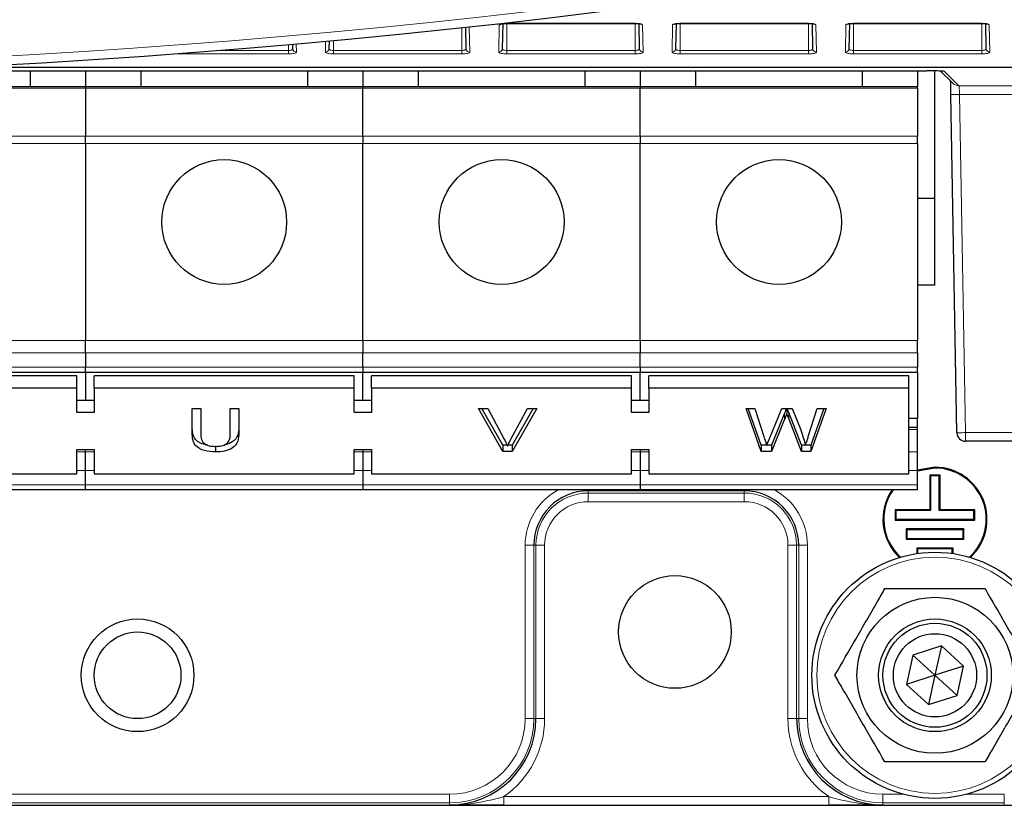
# Model space of a CAD drawing. Header units: millimetres. Extents: x 5 to 418, y 2 to 292.
# Tile 10 of 55: x 101 to 120, y 119 to 134. Entities that reach past the tile are written whole.
import ezdxf

# ---------------------------------------------------------------- set-up
doc = ezdxf.new("R2010")
doc.units = ezdxf.units.MM
doc.layers.add('SLD-0', color=7, linetype='Continuous')
doc.styles.add('SLDTEXTSTYLE0', font='TXT', dxfattribs={"width": 0.605})
doc.dimstyles.new('SLDDIMSTYLE0', dxfattribs={"dimtxt": 3.5, "dimasz": 3.302, "dimexe": 0, "dimexo": 0.0625, "dimgap": 0.875, "dimtad": 1, "dimlfac": 3, "dimrnd": 1e-09, "dimzin": 12, "dimdsep": 46, "dimtxsty": 'SLDTEXTSTYLE0', "dimsah": 1, "dimcen": 0.09, "dimadec": 0, "dimazin": 3, "dimtfac": 1, "dimtofl": 0, "dimtmove": 0, "dimatfit": 3, "dimfxl": 1, "dimfrac": 2, "dimtolj": 1, "dimtzin": 12, "dimarcsym": 0})

# ---------------------------------------------------------------- blocks, each defined once
blk = doc.blocks.new('_D_1')
at = {"layer": 'SLD-0', "color": 7}
for p, q in [((115.411, 243.206), (149.244, 243.206)), ((148.244, 243.206), (148.244, 118.872)), ((117.033, 118.872), (149.244, 118.872))]:
    blk.add_line(p, q, dxfattribs=at)
for centre, start, end in [((145.558, 179.678), 63.4349, 116.5651), ((145.558, 182.4), 243.4349, 296.5651)]:
    blk.add_arc(centre, 6.006, start, end, dxfattribs=at)
for points in [[(148.244, 243.206), (147.736, 239.904), (148.752, 239.904)], [(148.244, 118.872), (148.752, 122.174), (147.736, 122.174)]]:
    blk.add_solid(points, dxfattribs=at)
at = {"layer": 'SLD-0', "color": 7, "insert": (143.732, 177.029), "char_height": 3.5, "attachment_point": 1, "rotation": 90, "style": 'SLDTEXTSTYLE0'}
blk.add_mtext('373', dxfattribs=at)

msp = doc.modelspace()

# ---------------------------------------------------------------- linework, layer by layer
at = {"color": 7, "linetype": 'Continuous', "lineweight": 18}
for p, q in [((110.6899, 133.3563), (110.699, 133.8806)), ((110.844, 133.9113), (113.3107, 133.9113)), ((110.844, 133.9099), (110.844, 133.9113)), ((110.844, 133.9099), (110.844, 133.3875)), ((113.3107, 133.9099), (113.3107, 133.9113)), ((113.3107, 133.9099), (113.3107, 133.3875)), ((113.4557, 133.8806), (113.4649, 133.3563)), ((114.0232, 133.3563), (114.0323, 133.8806)), ((114.1774, 133.9113), (116.644, 133.9113)), ((114.1774, 133.9099), (114.1774, 133.9113)), ((114.1774, 133.9099), (114.1774, 133.3875)), ((116.644, 133.9099), (116.644, 133.9113)), ((116.644, 133.9099), (116.644, 133.3875)), ((116.7891, 133.8806), (116.7982, 133.3563)), ((117.3565, 133.3563), (117.3657, 133.8806)), ((117.5107, 133.9113), (119.9774, 133.9113)), ((117.5107, 133.9099), (117.5107, 133.3875)), ((119.9774, 133.9099), (119.9774, 133.3875)), ((120.1224, 133.8806), (120.1316, 133.3563)), ((109.9774, 133.826), (109.9774, 133.3875)), ((110.1231, 133.8418), (110.1316, 133.3563)), ((106.644, 133.4997), (106.644, 133.3875)), ((106.7955, 133.5131), (106.7982, 133.3563)), ((107.3565, 133.3563), (107.3602, 133.5641)), ((107.5107, 133.5781), (107.5107, 133.3875)), ((106.644, 133.3234), (104.4712, 133.3234)), ((105.302, 133.3875), (106.644, 133.3875)), ((106.644, 133.3234), (106.644, 133.3875)), ((107.5107, 133.3234), (107.5107, 133.3875)), ((107.5107, 133.3875), (109.9774, 133.3875)), ((109.9774, 133.3234), (107.5107, 133.3234)), ((109.9774, 133.3234), (109.9774, 133.3875)), ((110.844, 133.3234), (110.844, 133.3875)), ((110.844, 133.3875), (113.3107, 133.3875)), ((113.3107, 133.3234), (110.844, 133.3234)), ((113.3107, 133.3234), (113.3107, 133.3875)), ((114.1774, 133.3234), (114.1774, 133.3875)), ((114.1774, 133.3875), (116.644, 133.3875)), ((116.644, 133.3234), (114.1774, 133.3234)), ((116.644, 133.3234), (116.644, 133.3875)), ((117.5107, 133.3234), (117.5107, 133.3875)), ((117.5107, 133.3875), (119.9774, 133.3875)), ((119.9774, 133.3234), (117.5107, 133.3234)), ((119.9774, 133.3234), (119.9774, 133.3875)), ((128.0965, 133.0614), (100.2276, 133.0614)), ((100.3012, 133.065), (128.0965, 133.065)), ((119.2537, 132.9889), (119.2267, 132.9911)), ((119.2537, 132.9889), (119.5392, 132.7085)), ((97.4107, 132.661), (102.744, 132.661)), ((102.744, 132.661), (108.0774, 132.661)), ((108.0774, 132.661), (113.4107, 132.661)), ((113.4107, 132.661), (118.744, 132.661)), ((119.5392, 132.7085), (127.7498, 132.7085)), ((127.7498, 132.5419), (119.5508, 132.5419)), ((119.5508, 132.5419), (119.6663, 126.039)), ((102.744, 131.7385), (97.4107, 131.7385)), ((97.4107, 131.5998), (102.744, 131.5998)), ((108.0774, 131.7385), (102.744, 131.7385)), ((102.744, 131.5998), (108.0774, 131.5998)), ((113.4107, 131.7385), (108.0774, 131.7385)), ((108.0774, 131.5998), (113.4107, 131.5998)), ((118.744, 131.7385), (113.4107, 131.7385)), ((113.4107, 131.5998), (118.744, 131.5998)), ((102.744, 127.8104), (97.4107, 127.8104)), ((108.0774, 127.8104), (102.744, 127.8104)), ((113.4107, 127.8104), (108.0774, 127.8104)), ((118.744, 127.8104), (113.4107, 127.8104)), ((97.4107, 127.5747), (102.744, 127.5747)), ((102.744, 127.5747), (108.0774, 127.5747)), ((108.0774, 127.5747), (113.4107, 127.5747)), ((113.4107, 127.5747), (118.744, 127.5747)), ((102.744, 127.2986), (97.4107, 127.2986)), ((108.0774, 127.2986), (102.744, 127.2986)), ((113.4107, 127.2986), (108.0774, 127.2986)), ((118.744, 127.2986), (113.4107, 127.2986)), ((116.1848, 126.4143), (116.1848, 126.2964)), ((116.2657, 126.4275), (116.2657, 126.3096)), ((118.5774, 126.0999), (118.744, 126.0999)), ((119.6663, 126.039), (122.4189, 126.039)), ((119.6663, 126.039), (119.6663, 125.8723)), ((102.744, 125.6694), (102.5774, 125.6694)), ((102.9107, 125.6694), (102.744, 125.6694)), ((108.244, 125.6694), (107.9107, 125.6694)), ((113.4107, 125.6694), (113.244, 125.6694)), ((113.5774, 125.6694), (113.4107, 125.6694)), ((118.744, 125.6694), (118.5774, 125.6694)), ((102.5774, 125.3128), (102.744, 125.3128)), ((102.744, 125.3128), (102.9107, 125.3128)), ((107.9107, 125.3128), (108.0774, 125.3128)), ((108.0774, 125.3128), (108.244, 125.3128)), ((113.244, 125.3128), (113.4107, 125.3128)), ((113.4107, 125.3128), (113.5774, 125.3128)), ((118.5774, 125.3128), (118.744, 125.3128)), ((102.744, 125.0366), (97.4107, 125.0366)), ((108.0774, 125.0366), (102.744, 125.0366)), ((113.4107, 125.0366), (108.0774, 125.0366)), ((118.744, 125.0366), (113.4107, 125.0366)), ((112.4107, 124.9189), (112.4107, 124.939)), ((115.4107, 124.9189), (112.4107, 124.9189)), ((112.4107, 124.8781), (112.4107, 124.9189)), ((112.4107, 124.8781), (115.4107, 124.8781)), ((112.4107, 124.8781), (112.4107, 124.7115)), ((115.4107, 124.9189), (115.4107, 124.939)), ((115.4107, 124.8781), (115.4107, 124.9189)), ((115.4107, 124.8781), (115.4107, 124.7115)), ((115.4107, 124.7115), (112.4107, 124.7115)), ((111.1975, 120.539), (111.1975, 123.8723)), ((111.3641, 123.8723), (111.1975, 123.8723)), ((111.3641, 123.8723), (111.3641, 120.539)), ((111.4049, 123.8723), (111.3641, 123.8723)), ((111.4049, 120.539), (111.4049, 123.8723)), ((111.4049, 123.8723), (111.5716, 123.8723)), ((111.5716, 123.8723), (111.5716, 120.539)), ((116.4165, 123.8723), (116.2498, 123.8723)), ((116.2498, 120.539), (116.2498, 123.8723)), ((116.4165, 123.8723), (116.4165, 120.539)), ((116.4573, 123.8723), (116.4165, 123.8723)), ((116.4573, 120.539), (116.4573, 123.8723)), ((116.4573, 123.8723), (116.6239, 123.8723)), ((116.6239, 123.8723), (116.6239, 120.539)), ((111.3641, 120.539), (111.1975, 120.539)), ((111.4049, 120.539), (111.3641, 120.539)), ((111.4049, 120.539), (111.5716, 120.539)), ((116.4165, 120.539), (116.2498, 120.539)), ((116.4165, 120.539), (116.4573, 120.539)), ((116.4573, 120.539), (116.6239, 120.539)), ((109.744, 118.9189), (74.4107, 118.9189)), ((98.5205, 119.0856), (109.744, 119.0856)), ((109.744, 118.9189), (109.744, 119.0856)), ((109.744, 118.8781), (109.744, 118.9189)), ((110.7881, 119.039), (110.7881, 118.8724)), ((110.7881, 119.039), (117.0334, 119.039)), ((117.0334, 119.039), (117.0334, 118.8724)), ((118.0774, 118.9189), (118.0774, 119.0856)), ((118.0774, 119.0856), (118.4676, 119.0856)), ((120.4107, 118.9189), (118.0774, 118.9189)), ((118.0774, 118.9189), (118.0774, 118.8781)), ((119.6872, 119.0856), (120.4107, 119.0856)), ((120.4107, 118.9189), (120.4107, 119.0856)), ((120.4107, 118.8724), (120.4107, 118.9189)), ((120.4107, 118.8724), (120.4107, 118.8724))]:
    msp.add_line(p, q, dxfattribs=at)
at = {"color": 7, "linetype": 'Continuous', "lineweight": 25}
for p, q in [((110.765, 133.9041), (110.7565, 133.4204)), ((110.844, 133.9099), (113.3107, 133.9099)), ((113.3982, 133.4204), (113.3898, 133.904)), ((114.0983, 133.9041), (114.0899, 133.4204)), ((114.1774, 133.9099), (116.644, 133.9099)), ((116.7316, 133.4204), (116.7231, 133.904)), ((117.4316, 133.9041), (117.4232, 133.4204)), ((117.5107, 133.9099), (117.5107, 133.9113)), ((117.5107, 133.9099), (119.9774, 133.9099)), ((119.9774, 133.9099), (119.9774, 133.9113)), ((120.0649, 133.4204), (120.0565, 133.904)), ((110.0649, 133.4204), (110.0577, 133.8347)), ((106.7316, 133.4204), (106.73, 133.5073)), ((107.4258, 133.5702), (107.4232, 133.4204)), ((98.7263, 132.9946), (118.9203, 132.9946)), ((101.6774, 132.9946), (101.6774, 132.689)), ((102.744, 132.9946), (102.744, 132.689)), ((103.8107, 132.689), (103.8107, 132.9946)), ((107.0107, 132.9946), (107.0107, 132.689)), ((108.0774, 132.9946), (108.0774, 132.689)), ((109.144, 132.689), (109.144, 132.9946)), ((112.344, 132.9946), (112.344, 132.689)), ((113.4107, 132.9946), (113.4107, 132.689)), ((114.4774, 132.689), (114.4774, 132.9946)), ((117.6774, 132.9946), (117.6774, 132.689)), ((118.744, 132.9946), (118.744, 132.689)), ((119.0774, 130.539), (119.0774, 132.994)), ((119.182, 132.9924), (119.4224, 132.7563)), ((119.2289, 132.9908), (119.231, 132.9907)), ((102.744, 132.689), (97.4107, 132.689)), ((102.744, 132.661), (102.744, 132.689)), ((108.0774, 132.689), (102.744, 132.689)), ((102.744, 132.661), (102.744, 131.7385)), ((113.4107, 132.689), (108.0774, 132.689)), ((108.0774, 132.689), (108.0774, 132.661)), ((108.0774, 131.7385), (108.0774, 132.661)), ((118.744, 132.689), (113.4107, 132.689)), ((113.4107, 132.689), (113.4107, 132.661)), ((113.4107, 131.7385), (113.4107, 132.661)), ((118.744, 132.661), (118.744, 132.689)), ((118.744, 132.661), (118.744, 131.7385)), ((119.4997, 126.036), (119.3842, 132.5389)), ((102.744, 131.5998), (102.744, 131.7385)), ((102.744, 131.5998), (102.744, 127.8104)), ((108.0774, 131.7385), (108.0774, 131.5998)), ((108.0774, 127.8104), (108.0774, 131.5998)), ((113.4107, 131.7385), (113.4107, 131.5998)), ((113.4107, 127.8104), (113.4107, 131.5998)), ((118.744, 131.5998), (118.744, 131.7385)), ((118.744, 131.5998), (118.744, 127.8104)), ((119.0774, 130.539), (118.744, 130.539)), ((119.0774, 128.8723), (119.0774, 130.539)), ((119.0774, 128.8723), (118.744, 128.8723)), ((102.744, 127.5747), (102.744, 127.8104)), ((108.0774, 127.8104), (108.0774, 127.5747)), ((113.4107, 127.8104), (113.4107, 127.5747)), ((118.744, 127.5747), (118.744, 127.8104)), ((102.744, 127.5747), (102.744, 127.2986)), ((108.0774, 127.2986), (108.0774, 127.5747)), ((113.4107, 127.2986), (113.4107, 127.5747)), ((118.744, 127.5747), (118.744, 127.2986)), ((102.744, 127.2009), (102.744, 127.2986)), ((108.0774, 127.2986), (108.0774, 127.2009)), ((113.4107, 127.2986), (113.4107, 127.2009)), ((118.744, 127.2009), (118.744, 127.2986)), ((97.4107, 127.2009), (102.744, 127.2009)), ((102.5774, 127.1306), (97.5774, 127.1306)), ((102.5774, 126.8949), (102.5774, 127.1306)), ((102.744, 127.2009), (108.0774, 127.2009)), ((102.744, 127.2009), (102.744, 126.6592)), ((102.9107, 126.8949), (102.9107, 127.1306)), ((107.9107, 127.1306), (102.9107, 127.1306)), ((107.9107, 126.8949), (107.9107, 127.1306)), ((108.0774, 127.2009), (113.4107, 127.2009)), ((108.0774, 126.6592), (108.0774, 127.2009)), ((108.244, 126.8949), (108.244, 127.1306)), ((113.244, 127.1306), (108.244, 127.1306)), ((113.244, 126.8949), (113.244, 127.1306)), ((113.4107, 127.2009), (118.744, 127.2009)), ((113.4107, 126.6592), (113.4107, 127.2009)), ((113.5774, 126.8949), (113.5774, 127.1306)), ((118.5774, 127.1306), (113.5774, 127.1306)), ((118.5774, 126.8949), (118.5774, 127.1306)), ((118.744, 127.2009), (118.744, 126.3086)), ((102.5774, 126.8949), (97.5774, 126.8949)), ((102.5774, 126.4235), (102.5774, 126.8949)), ((102.9107, 126.8949), (102.9107, 126.4235)), ((107.9107, 126.8949), (102.9107, 126.8949)), ((107.9107, 126.4235), (107.9107, 126.8949)), ((108.244, 126.8949), (108.244, 126.4235)), ((113.244, 126.8949), (108.244, 126.8949)), ((113.244, 126.4235), (113.244, 126.8949)), ((113.5774, 126.8949), (113.5774, 126.4235)), ((118.5774, 126.8949), (113.5774, 126.8949)), ((118.5774, 125.245), (118.5774, 126.8949)), ((102.9107, 126.6592), (102.5774, 126.6592)), ((104.7941, 126.5041), (104.9587, 126.5041)), ((104.7941, 126.0295), (104.7941, 126.5041)), ((104.9587, 126.5041), (104.9587, 126.035)), ((105.527, 126.5041), (105.6916, 126.5041)), ((105.527, 126.035), (105.527, 126.5041)), ((105.6916, 126.5041), (105.6916, 126.0295)), ((108.244, 126.6592), (107.9107, 126.6592)), ((110.2996, 126.5041), (110.4779, 126.5041)), ((110.77, 125.6792), (110.2996, 126.5041)), ((110.77, 125.797), (110.3668, 126.5041)), ((110.4779, 126.5041), (110.7953, 125.9129)), ((110.9226, 125.9129), (111.2407, 126.5041)), ((111.419, 126.5041), (110.9483, 125.6792)), ((111.3518, 126.5041), (110.9483, 125.797)), ((111.2407, 126.5041), (111.419, 126.5041)), ((113.5774, 126.6592), (113.244, 126.6592)), ((115.4437, 126.5041), (115.6136, 126.5041)), ((115.7375, 125.6792), (115.4437, 126.5041)), ((115.7375, 125.797), (115.4857, 126.5041)), ((115.6136, 126.5041), (115.7868, 125.9616)), ((115.9001, 125.9411), (116.1306, 126.5041)), ((116.1306, 126.5041), (116.3285, 126.5041)), ((116.229, 126.5041), (116.229, 126.4045)), ((116.3285, 126.5041), (116.4952, 126.0908)), ((116.6422, 125.9648), (116.8144, 126.5041)), ((116.9843, 126.5041), (116.6903, 125.6792)), ((116.9423, 126.5041), (116.6903, 125.797)), ((116.8144, 126.5041), (116.9843, 126.5041)), ((102.9107, 126.4235), (102.5774, 126.4235)), ((108.244, 126.4235), (107.9107, 126.4235)), ((113.5774, 126.4235), (113.244, 126.4235)), ((116.1848, 126.4143), (115.9322, 125.797)), ((116.1848, 126.2964), (115.9322, 125.6792)), ((116.5094, 125.797), (116.2657, 126.4275)), ((116.5094, 125.6792), (116.2657, 126.3096)), ((118.744, 126.3086), (118.5774, 126.3086)), ((118.744, 126.1361), (118.744, 126.3086)), ((118.744, 126.1361), (118.5774, 126.1361)), ((118.744, 126.0999), (118.744, 126.1361)), ((118.744, 125.6694), (118.744, 126.0999)), ((105.2457, 125.7865), (105.2457, 125.6686)), ((110.77, 125.797), (110.77, 125.6792)), ((110.8516, 125.797), (110.77, 125.797)), ((110.9483, 125.797), (110.8671, 125.797)), ((110.9483, 125.797), (110.9483, 125.6792)), ((115.7375, 125.797), (115.7375, 125.6792)), ((115.8393, 125.797), (115.7375, 125.797)), ((115.9322, 125.797), (115.8411, 125.797)), ((115.9322, 125.797), (115.9322, 125.6792)), ((116.5872, 125.797), (116.5094, 125.797)), ((116.5094, 125.797), (116.5094, 125.6792)), ((116.6903, 125.797), (116.5887, 125.797)), ((116.6903, 125.797), (116.6903, 125.6792)), ((122.4189, 125.8723), (119.6663, 125.8723)), ((102.5774, 125.7164), (102.9107, 125.7164)), ((102.5774, 125.245), (102.5774, 125.7164)), ((102.744, 125.6694), (102.744, 125.7164)), ((102.744, 125.3128), (102.744, 125.6694)), ((102.9107, 125.7164), (102.9107, 125.245)), ((107.9107, 125.7164), (108.244, 125.7164)), ((107.9107, 125.245), (107.9107, 125.7164)), ((108.0774, 125.7164), (108.0774, 125.6694)), ((108.0774, 125.6694), (108.0774, 125.3128)), ((108.244, 125.7164), (108.244, 125.245)), ((110.9483, 125.6792), (110.77, 125.6792)), ((113.244, 125.7164), (113.5774, 125.7164)), ((113.244, 125.245), (113.244, 125.7164)), ((113.4107, 125.7164), (113.4107, 125.6694)), ((113.4107, 125.6694), (113.4107, 125.3128)), ((113.5774, 125.7164), (113.5774, 125.245)), ((115.9322, 125.6792), (115.7375, 125.6792)), ((116.6903, 125.6792), (116.5094, 125.6792)), ((118.744, 125.3128), (118.744, 125.6694)), ((119.0774, 125.3723), (118.744, 125.3151)), ((119.0774, 125.3577), (118.744, 125.2997)), ((97.5774, 125.245), (102.5774, 125.245)), ((102.744, 125.0366), (102.744, 125.3128)), ((102.9107, 125.245), (107.9107, 125.245)), ((108.0774, 125.3128), (108.0774, 125.0366)), ((108.244, 125.245), (113.244, 125.245)), ((113.4107, 125.3128), (113.4107, 125.0366)), ((113.5774, 125.245), (118.5774, 125.245)), ((118.744, 125.0366), (118.744, 125.3128)), ((118.9795, 125.2202), (118.994, 125.2057)), ((119.1753, 125.2202), (118.9795, 125.2202)), ((118.9795, 125.2202), (118.9795, 124.5536)), ((119.1607, 125.2057), (118.994, 125.2057)), ((118.994, 125.2057), (118.994, 124.539)), ((119.1753, 125.2202), (119.1607, 125.2057)), ((119.1607, 124.539), (119.1607, 125.2057)), ((119.1753, 124.5536), (119.1753, 125.2202)), ((102.744, 124.939), (102.744, 125.0366)), ((108.0774, 125.0366), (108.0774, 124.939)), ((113.4107, 125.0366), (113.4107, 124.939)), ((118.744, 124.939), (118.744, 125.0366)), ((102.744, 124.939), (97.4107, 124.939)), ((108.0774, 124.939), (102.744, 124.939)), ((113.4107, 124.939), (108.0774, 124.939)), ((118.744, 124.939), (113.4107, 124.939)), ((118.3128, 124.5536), (118.3274, 124.539)), ((118.9795, 124.5536), (118.3128, 124.5536)), ((118.3128, 124.5536), (118.3128, 124.3577)), ((118.994, 124.539), (118.3274, 124.539)), ((118.3274, 124.539), (118.3274, 124.3723)), ((118.9795, 124.5536), (118.994, 124.539)), ((119.1753, 124.5536), (119.1607, 124.539)), ((119.8274, 124.539), (119.1607, 124.539)), ((119.842, 124.5536), (119.1753, 124.5536)), ((119.842, 124.5536), (119.8274, 124.539)), ((119.8274, 124.3723), (119.8274, 124.539)), ((119.842, 124.3577), (119.842, 124.5536)), ((118.3128, 124.3577), (118.3274, 124.3723)), ((118.3128, 124.3577), (119.842, 124.3577)), ((118.3274, 124.3723), (119.8274, 124.3723)), ((119.842, 124.3577), (119.8274, 124.3723)), ((118.5211, 124.1869), (118.5357, 124.1723)), ((119.6336, 124.1869), (118.5211, 124.1869)), ((118.5211, 124.1869), (118.5211, 123.9911)), ((119.619, 124.1723), (118.5357, 124.1723)), ((118.5357, 124.1723), (118.5357, 124.0057)), ((119.6336, 124.1869), (119.619, 124.1723)), ((119.619, 124.0057), (119.619, 124.1723)), ((119.6336, 123.9911), (119.6336, 124.1869)), ((118.5211, 123.9911), (118.5357, 124.0057)), ((118.5211, 123.9911), (119.6336, 123.9911)), ((118.5357, 124.0057), (119.619, 124.0057)), ((119.6336, 123.9911), (119.619, 124.0057)), ((118.7295, 123.8202), (118.7295, 123.7133)), ((118.7295, 123.8202), (118.744, 123.8057)), ((119.4253, 123.8202), (118.7295, 123.8202)), ((118.744, 123.8057), (118.744, 123.7154)), ((119.4107, 123.8057), (118.744, 123.8057)), ((119.4253, 123.8202), (119.4107, 123.8057)), ((119.4107, 123.7154), (119.4107, 123.8057)), ((119.4253, 123.7133), (119.4253, 123.8202)), ((119.2, 121.9365), (118.6501, 121.7606)), ((119.2, 121.9365), (119.0774, 121.3723)), ((119.6273, 121.5482), (119.2, 121.9365)), ((118.6501, 121.7606), (118.5275, 121.1964)), ((119.0774, 121.3723), (118.6501, 121.7606)), ((119.0774, 121.3723), (118.5275, 121.1964)), ((119.0774, 121.3723), (118.9547, 120.8081)), ((119.6273, 121.5482), (119.0774, 121.3723)), ((119.5047, 120.984), (119.0774, 121.3723)), ((119.5047, 120.984), (119.6273, 121.5482)), ((118.5275, 121.1964), (118.9547, 120.8081)), ((118.9547, 120.8081), (119.5047, 120.984)), ((73.3667, 118.8724), (110.7881, 118.8724)), ((110.7881, 118.8724), (117.0334, 118.8724)), ((117.0334, 118.8724), (120.4107, 118.8724))]:
    msp.add_line(p, q, dxfattribs=at)
at = {"color": 7, "linetype": 'Continuous', "lineweight": 18, "flags": 128}
for points in [[(119.3842, 132.5389), (119.3869, 132.539), (119.396, 132.5391), (119.4112, 132.5394), (119.4319, 132.5398), (119.4573, 132.5402), (119.4864, 132.5407), (119.5179, 132.5413), (119.5508, 132.5419)], [(119.4997, 126.036), (119.5024, 126.0361), (119.5115, 126.0362), (119.5268, 126.0365), (119.5475, 126.0369), (119.5728, 126.0373), (119.6019, 126.0379), (119.6335, 126.0384), (119.6663, 126.039)]]:
    msp.add_lwpolyline(points, dxfattribs=at)
at = {"color": 7, "linetype": 'Continuous', "lineweight": 25}
for centre, radius in [((105.4107, 130.089), 1.2), ((110.744, 130.089), 1.2), ((116.0774, 130.089), 1.2), ((119.0774, 121.3723), 2.3667), ((114.0774, 122.2057), 1.0833), ((119.0774, 121.3723), 1.5), ((103.744, 121.3723), 1.0833), ((119.0774, 121.3723), 1.0833), ((119.0774, 121.3723), 1), ((103.744, 121.3723), 0.8333), ((119.0774, 121.3723), 0.8)]:
    msp.add_circle(centre, radius, dxfattribs=at)
at = {"color": 7, "linetype": 'Continuous', "lineweight": 18}
msp.add_circle((119.0774, 121.3723), 2.2704, dxfattribs=at)
at = {"color": 7, "linetype": 'Continuous', "lineweight": 25}
for centre, radius, start, end in [((92.0774, 299.5286), 166.6667, 259.163911, 280.836089), ((119.6663, 126.039), 0.1667, 181.01342, 269.99631), ((119.0774, 124.3723), 1, 312.84903, 90), ((119.0774, 124.3723), 0.9854, 312.34517, 90), ((112.4107, 123.8723), 1.0466, 90, 180), ((115.4107, 123.8723), 1.0466, 0, 90), ((119.0774, 124.3723), 1, 145.48189, 227.15097), ((119.0774, 124.3723), 0.9854, 144.89674, 227.65483), ((109.744, 120.539), 1.6609, 270, 0), ((118.0774, 120.539), 1.6609, 180, 270)]:
    msp.add_arc(centre, radius, start, end, dxfattribs=at)
at = {"color": 7, "linetype": 'Continuous', "lineweight": 18}
for centre, radius, start, end in [((92.0774, 299.5286), 166.5, 259.434941, 280.565059), ((110.6993, 133.9478), 0.0671, 269.7851, 320.63554), ((113.4556, 133.9481), 0.0675, 230.11822, 270.13254), ((114.0325, 133.9481), 0.0675, 269.87133, 309.71641), ((116.7889, 133.9481), 0.0675, 230.11822, 270.13463), ((117.3658, 133.9481), 0.0675, 269.86757, 309.72017), ((120.1222, 133.9481), 0.0675, 230.11577, 270.13499), ((106.7975, 133.4222), 0.0659, 181.62446, 270.66034), ((107.3573, 133.4222), 0.0659, 269.3401, 358.3751), ((110.1308, 133.4222), 0.0659, 181.6249, 270.6599), ((110.6906, 133.4222), 0.0659, 269.3401, 358.3751), ((113.4641, 133.4222), 0.0659, 181.6249, 270.65884), ((114.024, 133.4222), 0.0659, 269.33905, 358.37509), ((116.7975, 133.4222), 0.0659, 181.62491, 270.66095), ((117.3573, 133.4222), 0.0659, 269.33905, 358.37509), ((120.1308, 133.4222), 0.0659, 181.62491, 270.66095), ((119.5391, 132.8751), 0.1666, 225.50818, 270.0212), ((112.4107, 123.8723), 1.2132, 118.45528, 180), ((112.4107, 123.8723), 1.0058, 90, 180), ((115.4107, 123.8723), 1.0058, 0, 90), ((115.4107, 123.8723), 1.2132, 0, 61.54472), ((112.4107, 123.8723), 0.8391, 90, 180), ((115.4107, 123.8723), 0.8391, 0, 90), ((109.744, 120.539), 1.6201, 270, 0), ((109.744, 120.539), 1.4534, 270, 0), ((109.744, 120.539), 1.8275, 304.83891, 0), ((118.0774, 120.539), 1.8275, 180, 235.16109), ((118.0774, 120.539), 1.6201, 180, 270), ((118.0774, 120.539), 1.4534, 180, 270)]:
    msp.add_arc(centre, radius, start, end, dxfattribs=at)
for centre, major_axis, ratio, start_param, end_param in [((110.844, 133.8805), (0.145, 0), 0.212558, 1.5707963, 3.1378825), ((113.3107, 133.8805), (0.145, 0), 0.212558, 0.0037102, 1.5707963), ((114.1774, 133.8805), (0.145, 0), 0.212558, 1.5707963, 3.1378825), ((116.644, 133.8805), (0.145, 0), 0.212558, 0.0037102, 1.5707963), ((117.5107, 133.8805), (0.145, 0), 0.212558, 1.5707963, 3.1378825), ((119.9774, 133.8805), (0.145, 0), 0.212558, 0.0037102, 1.5707963), ((106.644, 133.3562), (0.1542, 0), 0.212558, 4.712389, 6.2868955), ((107.5107, 133.3562), (0.1542, 0), 0.212558, 3.1378825, 4.712389), ((109.9774, 133.3562), (0.1542, 0), 0.212558, 4.712389, 6.2868955), ((110.844, 133.3562), (0.1542, 0), 0.212558, 3.1378825, 4.712389), ((113.3107, 133.3562), (0.1542, 0), 0.212558, 4.712389, 6.2868955), ((114.1774, 133.3562), (0.1542, 0), 0.212558, 3.1378825, 4.712389), ((116.644, 133.3562), (0.1542, 0), 0.212558, 4.712389, 6.2868955), ((117.5107, 133.3562), (0.1542, 0), 0.212558, 3.1378825, 4.712389), ((119.9774, 133.3562), (0.1542, 0), 0.212558, 4.712389, 6.2868955), ((118.9204, 132.9888), (0.3334, 0), 0.0174523, 0.0177634, 0.2906044), ((119.545, 132.5419), (-0.0059, 0.1667), 0.0348716, 4.7111485, 6.2644915)]:
    msp.add_ellipse(centre, major_axis=major_axis, ratio=ratio, start_param=start_param, end_param=end_param, dxfattribs=at)
at = {"color": 7, "linetype": 'Continuous', "lineweight": 25}
for centre, major_axis, start_param, end_param in [((118.9204, 132.9888), (0.3334, 0), 0.2906044, 1.5711065), ((119.3784, 132.5389), (-0.0059, 0.3333), 4.7120788, 5.6144178)]:
    msp.add_ellipse(centre, major_axis=major_axis, ratio=0.0174523, start_param=start_param, end_param=end_param, dxfattribs=at)
for points, knots in [([(110.7467, 133.9029), (110.7454, 133.9018), (110.7419, 133.8986), (110.7396, 133.8979), (110.7411, 133.8985), (110.7488, 133.901), (110.7655, 133.9045), (110.7936, 133.9081), (110.8223, 133.9097), (110.8399, 133.9098), (110.844, 133.9099)], [0, 0, 0, 0, 0.0503969, 0.1354184, 0.2260271, 0.3418644, 0.4973953, 0.6963919, 0.9277302, 1, 1, 1, 1]), ([(113.3107, 133.9099), (113.3245, 133.9096), (113.3528, 133.909), (113.3867, 133.9051), (113.407, 133.9007), (113.4147, 133.8982), (113.4148, 133.8977), (113.4109, 133.9004), (113.4091, 133.9017)], [0, 0, 0, 0, 0.2403883, 0.4908913, 0.675991, 0.8082764, 0.9082656, 1, 1, 1, 1]), ([(114.0801, 133.9029), (114.0788, 133.9018), (114.0753, 133.8986), (114.073, 133.8979), (114.0745, 133.8985), (114.0821, 133.901), (114.0988, 133.9045), (114.127, 133.9081), (114.1556, 133.9097), (114.1732, 133.9098), (114.1774, 133.9099)], [0, 0, 0, 0, 0.0503967, 0.135418, 0.2260265, 0.3418659, 0.4973964, 0.6963924, 0.9277233, 1, 1, 1, 1]), ([(116.644, 133.9099), (116.6579, 133.9096), (116.6861, 133.909), (116.72, 133.9051), (116.7403, 133.9007), (116.748, 133.8982), (116.7482, 133.8977), (116.7443, 133.9004), (116.7424, 133.9017)], [0, 0, 0, 0, 0.24040023, 0.49090078, 0.67598999, 0.80827407, 0.90826223, 1, 1, 1, 1]), ([(117.4134, 133.9029), (117.4121, 133.9018), (117.4086, 133.8986), (117.4063, 133.8979), (117.4078, 133.8985), (117.4155, 133.901), (117.4322, 133.9045), (117.4603, 133.9081), (117.4889, 133.9097), (117.5065, 133.9098), (117.5107, 133.9099)], [0, 0, 0, 0, 0.0504027, 0.1354215, 0.2260301, 0.3418647, 0.4973955, 0.6963919, 0.9277231, 1, 1, 1, 1]), ([(119.9774, 133.9099), (119.9912, 133.9096), (120.0195, 133.909), (120.0534, 133.9051), (120.0736, 133.9007), (120.0814, 133.8982), (120.0815, 133.8977), (120.0776, 133.9004), (120.0757, 133.9017)], [0, 0, 0, 0, 0.2404013, 0.4909029, 0.6759929, 0.8082775, 0.9082661, 1, 1, 1, 1]), ([(116.2215, 126.5041), (116.2158, 126.49), (116.2035, 126.4601), (116.1913, 126.4301), (116.1848, 126.4143)], [0, 0, 0, 0, 0.4708929, 1, 1, 1, 1]), ([(116.2657, 126.4275), (116.2588, 126.4452), (116.2488, 126.4707), (116.239, 126.4963), (116.236, 126.5041)], [0, 0, 0, 0, 0.6929275, 1, 1, 1, 1]), ([(116.229, 126.4045), (116.2207, 126.3843), (116.206, 126.3483), (116.1913, 126.3123), (116.1848, 126.2964)], [0, 0, 0, 0, 0.5599918, 1, 1, 1, 1]), ([(116.2657, 126.3096), (116.2588, 126.3273), (116.2464, 126.3589), (116.2343, 126.3906), (116.229, 126.4045)], [0, 0, 0, 0, 0.560011, 1, 1, 1, 1]), ([(105.0803, 125.8055), (105.0629, 125.8069), (104.9732, 125.8145), (104.8502, 125.895), (104.7994, 126.0245), (104.7959, 126.1064), (104.7941, 126.1474)], [0, 0, 0, 0, 0.0852069, 0.4377247, 0.718168, 1, 1, 1, 1]), ([(105.6916, 126.1474), (105.6904, 126.0953), (105.6881, 125.9919), (105.5893, 125.8605), (105.4671, 125.8059), (105.4051, 125.8009), (105.3997, 125.8004)], [0, 0, 0, 0, 0.3519986, 0.6988834, 0.9736391, 1, 1, 1, 1]), ([(105.2457, 125.6686), (105.1714, 125.6715), (105.0237, 125.6773), (104.8494, 125.7748), (104.7996, 125.9072), (104.796, 125.9887), (104.7941, 126.0295)], [0, 0, 0, 0, 0.280729, 0.5579026, 0.7783999, 1, 1, 1, 1]), ([(104.9587, 126.035), (104.9591, 126.0001), (104.96, 125.9307), (105.0032, 125.8328), (105.1158, 125.7803), (105.1937, 125.7763), (105.2328, 125.7744)], [0, 0, 0, 0, 0.2817863, 0.5601219, 0.7793854, 1, 1, 1, 1]), ([(105.2328, 125.7744), (105.267, 125.7755), (105.3353, 125.7776), (105.4357, 125.8031), (105.5265, 125.8931), (105.5268, 125.9764), (105.527, 126.035)], [0, 0, 0, 0, 0.1875603, 0.3742395, 0.5597176, 1, 1, 1, 1]), ([(105.6916, 126.0295), (105.6903, 125.9777), (105.6879, 125.8748), (105.5901, 125.7398), (105.4179, 125.6752), (105.3032, 125.6708), (105.2457, 125.6686)], [0, 0, 0, 0, 0.28163053, 0.55915892, 0.77898284, 1, 1, 1, 1]), ([(110.7953, 125.9129), (110.8083, 125.8883), (110.8316, 125.8443), (110.8508, 125.7994), (110.8593, 125.7797)], [0, 0, 0, 0, 0.56000139, 1, 1, 1, 1]), ([(110.8593, 125.7797), (110.8701, 125.8048), (110.8893, 125.8496), (110.9124, 125.8935), (110.9226, 125.9129)], [0, 0, 0, 0, 0.5599601, 1, 1, 1, 1]), ([(115.7868, 125.9616), (115.7968, 125.9304), (115.8146, 125.8748), (115.8323, 125.8191), (115.8401, 125.7945)], [0, 0, 0, 0, 0.559999, 1, 1, 1, 1]), ([(115.8401, 125.7945), (115.8513, 125.8219), (115.8713, 125.8708), (115.8913, 125.9196), (115.9001, 125.9411)], [0, 0, 0, 0, 0.5600077, 1, 1, 1, 1]), ([(116.4952, 126.0908), (116.5145, 126.0359), (116.5491, 125.9376), (116.5761, 125.8383), (116.5879, 125.7945)], [0, 0, 0, 0, 0.5599947, 1, 1, 1, 1]), ([(116.5879, 125.7945), (116.5981, 125.8263), (116.6163, 125.883), (116.6343, 125.9398), (116.6422, 125.9648)], [0, 0, 0, 0, 0.5599976, 1, 1, 1, 1]), ([(117.1529, 121.3723), (117.2865, 121.6038), (117.558, 122.0741), (117.8832, 122.6372), (118.0676, 122.9567), (118.1151, 123.039)], [0, 0, 0, 0, 0.4185538, 0.8501582, 1, 1, 1, 1]), ([(118.1151, 123.039), (118.1948, 123.039), (118.5194, 123.039), (119.1073, 123.039), (119.6722, 123.039), (119.9818, 123.039), (120.0396, 123.039)], [0, 0, 0, 0, 0.12563595, 0.51163947, 0.90882869, 1, 1, 1, 1]), ([(120.0396, 123.039), (120.1733, 122.8075), (120.4448, 122.3373), (120.7699, 121.7741), (120.9543, 121.4547), (121.0019, 121.3723)], [0, 0, 0, 0, 0.4185516, 0.8501554, 1, 1, 1, 1]), ([(118.1151, 119.7057), (117.9815, 119.9372), (117.71, 120.4074), (117.3848, 120.9706), (117.2004, 121.29), (117.1529, 121.3723)], [0, 0, 0, 0, 0.4185516, 0.850156, 1, 1, 1, 1]), ([(121.0019, 121.3723), (120.8682, 121.1408), (120.5967, 120.6706), (120.2716, 120.1074), (120.0872, 119.788), (120.0396, 119.7057)], [0, 0, 0, 0, 0.4185544, 0.850156, 1, 1, 1, 1]), ([(120.0396, 119.7057), (119.9818, 119.7057), (119.6792, 119.7057), (119.1147, 119.7057), (118.5265, 119.7057), (118.1948, 119.7057), (118.1151, 119.7057)], [0, 0, 0, 0, 0.0911715, 0.4772724, 0.8743639, 1, 1, 1, 1]), ([(110.7881, 118.8724), (110.6363, 118.8727), (110.2716, 118.8735), (109.9396, 118.8764), (109.7454, 118.8781), (109.744, 118.8781)], [0, 0, 0, 0, 0.4145592, 0.9959444, 1, 1, 1, 1]), ([(118.0774, 118.8781), (118.076, 118.8781), (117.8818, 118.8764), (117.5498, 118.8735), (117.1851, 118.8727), (117.0334, 118.8724)], [0, 0, 0, 0, 0.0040546, 0.5854404, 1, 1, 1, 1])]:
    msp.add_open_spline(points, degree=3, knots=knots, dxfattribs=at)
at = {"color": 7, "linetype": 'Continuous', "lineweight": 18}
for points, knots in [([(106.644, 133.3875), (106.6534, 133.3878), (106.672, 133.3884), (106.697, 133.3935), (106.7169, 133.401), (106.7295, 133.4104), (106.7309, 133.4172), (106.7316, 133.4204)], [0, 0, 0, 0, 0.195679, 0.3911804, 0.5932173, 0.8072829, 1, 1, 1, 1]), ([(107.4232, 133.4204), (107.4242, 133.4164), (107.4263, 133.4085), (107.4434, 133.3982), (107.4678, 133.3909), (107.4919, 133.3878), (107.5063, 133.3875), (107.5107, 133.3875)], [0, 0, 0, 0, 0.238073, 0.4723187, 0.6968047, 0.9068308, 1, 1, 1, 1]), ([(109.9774, 133.3875), (109.9867, 133.3878), (110.0053, 133.3884), (110.0304, 133.3935), (110.0502, 133.401), (110.0628, 133.4104), (110.0642, 133.4172), (110.0649, 133.4204)], [0, 0, 0, 0, 0.1956712, 0.3911733, 0.5932169, 0.8072833, 1, 1, 1, 1]), ([(110.7565, 133.4204), (110.7576, 133.4164), (110.7596, 133.4085), (110.7767, 133.3982), (110.8011, 133.3909), (110.8253, 133.3878), (110.8396, 133.3875), (110.844, 133.3875)], [0, 0, 0, 0, 0.2380749, 0.4723226, 0.6968104, 0.90683, 1, 1, 1, 1]), ([(113.3107, 133.3875), (113.32, 133.3878), (113.3386, 133.3884), (113.3637, 133.3935), (113.3835, 133.401), (113.3961, 133.4104), (113.3976, 133.4172), (113.3982, 133.4204)], [0, 0, 0, 0, 0.1956717, 0.3911743, 0.5932184, 0.8072817, 1, 1, 1, 1]), ([(114.0899, 133.4204), (114.0909, 133.4164), (114.093, 133.4085), (114.11, 133.3982), (114.1345, 133.3909), (114.1586, 133.3878), (114.173, 133.3875), (114.1774, 133.3875)], [0, 0, 0, 0, 0.2380728, 0.4723241, 0.6968113, 0.9068303, 1, 1, 1, 1]), ([(116.644, 133.3875), (116.6534, 133.3878), (116.672, 133.3884), (116.697, 133.3935), (116.7169, 133.401), (116.7295, 133.4104), (116.7309, 133.4172), (116.7316, 133.4204)], [0, 0, 0, 0, 0.1956707, 0.3911723, 0.5932154, 0.807285, 1, 1, 1, 1]), ([(117.4232, 133.4204), (117.4242, 133.4164), (117.4263, 133.4085), (117.4434, 133.3982), (117.4678, 133.3909), (117.4919, 133.3878), (117.5063, 133.3875), (117.5107, 133.3875)], [0, 0, 0, 0, 0.2380728, 0.4723241, 0.6968113, 0.9068303, 1, 1, 1, 1]), ([(119.9774, 133.3875), (119.9867, 133.3878), (120.0053, 133.3884), (120.0304, 133.3935), (120.0502, 133.401), (120.0628, 133.4104), (120.0642, 133.4172), (120.0649, 133.4204)], [0, 0, 0, 0, 0.19568753, 0.39117348, 0.59321621, 0.80728532, 1, 1, 1, 1]), ([(109.744, 118.8781), (109.7456, 118.8781), (109.9573, 118.8774), (110.3078, 118.913), (110.6517, 119.0033), (110.7881, 119.039)], [0, 0, 0, 0, 0.0044085, 0.6053386, 1, 1, 1, 1]), ([(117.0334, 119.039), (117.1697, 119.0033), (117.5136, 118.913), (117.8641, 118.8774), (118.0758, 118.8781), (118.0774, 118.8781)], [0, 0, 0, 0, 0.3946607, 0.9955926, 1, 1, 1, 1])]:
    msp.add_open_spline(points, degree=3, knots=knots, dxfattribs=at)

# ---------------------------------------------------------------- dimensions: what is measured, and where the dimension line sits
at = {"layer": 'SLD-0', "color": 7}
dim = msp.add_linear_dim(base=(148.2441, 118.8724), p1=(115.4107, 243.2056), p2=(117.0334, 118.8724), angle=90, text='(<>)', dimstyle='SLDDIMSTYLE0', dxfattribs=at)
dim.commit()
dim.dimension.update_dxf_attribs({"geometry": '_D_1', "text_midpoint": (148.2441, 181.039), "dimtype": 160})

doc.saveas('drawing.dxf')
